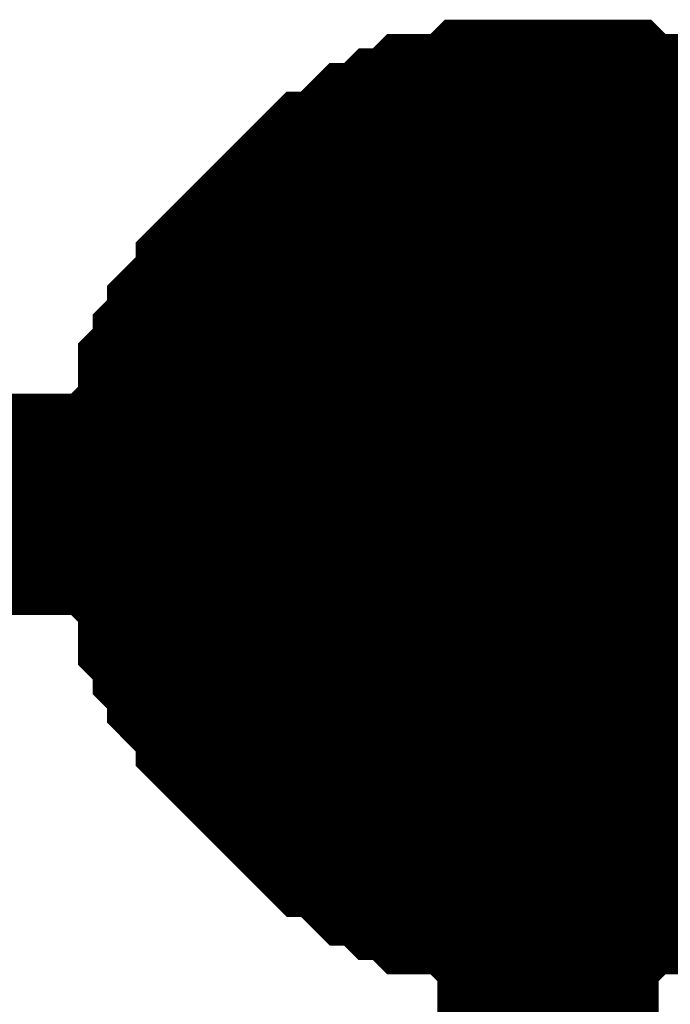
# Model space of a CAD drawing. Header units: inches. Extents: x 0 to 292, y 0 to 193.
# Tile 45 of 256: x 78.427 to 79.309, y 46.218 to 47.552. Entities that reach past the tile are written whole.
import ezdxf

# ---------------------------------------------------------------- set-up
doc = ezdxf.new("R2010")
doc.units = ezdxf.units.IN
doc.layers.add('Sheet', color=255, linetype='Continuous')

msp = doc.modelspace()

# ---------------------------------------------------------------- linework, layer by layer
at = {"layer": 'Sheet'}
for points in [[(78.6363, 46.8956, 0.2997, 0.2997, 0), (78.6363, 46.9151, 0.2997, 0.2997, 0), (78.6363, 46.9541, 0.2997, 0.2997, 0), (78.6363, 46.9736, 0.2997, 0.2997, 0), (78.6558, 46.9931, 0.2997, 0.2997, 0), (78.6558, 47.0126, 0.2997, 0.2997, 0), (78.6558, 47.0516, 0.2997, 0.2997, 0), (78.6753, 47.071, 0.2997, 0.2997, 0), (78.6753, 47.0905, 0.2997, 0.2997, 0), (78.6948, 47.11, 0.2997, 0.2997, 0), (78.6948, 47.1295, 0.2997, 0.2997, 0), (78.7142, 47.149, 0.2997, 0.2997, 0), (78.7337, 47.1685, 0.2997, 0.2997, 0), (78.7337, 47.188, 0.2997, 0.2997, 0), (78.7532, 47.2075, 0.2997, 0.2997, 0), (78.7727, 47.227, 0.2997, 0.2997, 0), (78.7922, 47.2465, 0.2997, 0.2997, 0), (78.8117, 47.266, 0.2997, 0.2997, 0), (78.8311, 47.2854, 0.2997, 0.2997, 0), (78.8506, 47.3049, 0.2997, 0.2997, 0), (78.8701, 47.3049, 0.2997, 0.2997, 0), (78.8896, 47.3244, 0.2997, 0.2997, 0), (78.9091, 47.3439, 0.2997, 0.2997, 0), (78.9286, 47.3439, 0.2997, 0.2997, 0), (78.9481, 47.3634, 0.2997, 0.2997, 0), (78.9675, 47.3634, 0.2997, 0.2997, 0), (78.987, 47.3829, 0.2997, 0.2997, 0), (79.026, 47.3829, 0.2997, 0.2997, 0), (79.0455, 47.3829, 0.2997, 0.2997, 0), (79.065, 47.4024, 0.2997, 0.2997, 0), (79.0844, 47.4024, 0.2997, 0.2997, 0), (79.1234, 47.4024, 0.2997, 0.2997, 0), (79.1429, 47.4024, 0.2997, 0.2997, 0)], [(78.6363, 46.8956, 0.2997, 0.2997, 0), (78.6363, 46.9151, 0.2997, 0.2997, 0), (78.6363, 46.9541, 0.2997, 0.2997, 0), (78.6363, 46.9736, 0.2997, 0.2997, 0), (78.6558, 46.9931, 0.2997, 0.2997, 0), (78.6558, 47.0126, 0.2997, 0.2997, 0), (78.6558, 47.0516, 0.2997, 0.2997, 0), (78.6753, 47.071, 0.2997, 0.2997, 0), (78.6753, 47.0905, 0.2997, 0.2997, 0), (78.6948, 47.11, 0.2997, 0.2997, 0), (78.6948, 47.1295, 0.2997, 0.2997, 0), (78.7142, 47.149, 0.2997, 0.2997, 0), (78.7337, 47.1685, 0.2997, 0.2997, 0), (78.7337, 47.188, 0.2997, 0.2997, 0), (78.7532, 47.2075, 0.2997, 0.2997, 0), (78.7727, 47.227, 0.2997, 0.2997, 0), (78.7922, 47.2465, 0.2997, 0.2997, 0), (78.8117, 47.266, 0.2997, 0.2997, 0), (78.8311, 47.2854, 0.2997, 0.2997, 0), (78.8506, 47.3049, 0.2997, 0.2997, 0), (78.8701, 47.3049, 0.2997, 0.2997, 0), (78.8896, 47.3244, 0.2997, 0.2997, 0), (78.9091, 47.3439, 0.2997, 0.2997, 0), (78.9286, 47.3439, 0.2997, 0.2997, 0), (78.9481, 47.3634, 0.2997, 0.2997, 0), (78.9675, 47.3634, 0.2997, 0.2997, 0), (78.987, 47.3829, 0.2997, 0.2997, 0), (79.026, 47.3829, 0.2997, 0.2997, 0), (79.0455, 47.3829, 0.2997, 0.2997, 0), (79.065, 47.4024, 0.2997, 0.2997, 0), (79.0844, 47.4024, 0.2997, 0.2997, 0), (79.1234, 47.4024, 0.2997, 0.2997, 0), (79.1429, 47.4024, 0.2997, 0.2997, 0)], [(78.6363, 46.8956, 0.2997, 0.2997, 0), (78.6363, 46.9151, 0.2997, 0.2997, 0), (78.6363, 46.9541, 0.2997, 0.2997, 0), (78.6363, 46.9736, 0.2997, 0.2997, 0), (78.6558, 46.9931, 0.2997, 0.2997, 0), (78.6558, 47.0126, 0.2997, 0.2997, 0), (78.6558, 47.0516, 0.2997, 0.2997, 0), (78.6753, 47.071, 0.2997, 0.2997, 0), (78.6753, 47.0905, 0.2997, 0.2997, 0), (78.6948, 47.11, 0.2997, 0.2997, 0), (78.6948, 47.1295, 0.2997, 0.2997, 0), (78.7142, 47.149, 0.2997, 0.2997, 0), (78.7337, 47.1685, 0.2997, 0.2997, 0), (78.7337, 47.188, 0.2997, 0.2997, 0), (78.7532, 47.2075, 0.2997, 0.2997, 0), (78.7727, 47.227, 0.2997, 0.2997, 0), (78.7922, 47.2465, 0.2997, 0.2997, 0), (78.8117, 47.266, 0.2997, 0.2997, 0), (78.8311, 47.2854, 0.2997, 0.2997, 0), (78.8506, 47.3049, 0.2997, 0.2997, 0), (78.8701, 47.3049, 0.2997, 0.2997, 0), (78.8896, 47.3244, 0.2997, 0.2997, 0), (78.9091, 47.3439, 0.2997, 0.2997, 0), (78.9286, 47.3439, 0.2997, 0.2997, 0), (78.9481, 47.3634, 0.2997, 0.2997, 0), (78.9675, 47.3634, 0.2997, 0.2997, 0), (78.987, 47.3829, 0.2997, 0.2997, 0), (79.026, 47.3829, 0.2997, 0.2997, 0), (79.0455, 47.3829, 0.2997, 0.2997, 0), (79.065, 47.4024, 0.2997, 0.2997, 0), (79.0844, 47.4024, 0.2997, 0.2997, 0), (79.1234, 47.4024, 0.2997, 0.2997, 0), (79.1429, 47.4024, 0.2997, 0.2997, 0)], [(78.6363, 46.8956, 0.2997, 0.2997, 0), (78.6363, 46.9151, 0.2997, 0.2997, 0), (78.6363, 46.9541, 0.2997, 0.2997, 0), (78.6363, 46.9736, 0.2997, 0.2997, 0), (78.6558, 46.9931, 0.2997, 0.2997, 0), (78.6558, 47.0126, 0.2997, 0.2997, 0), (78.6558, 47.0516, 0.2997, 0.2997, 0), (78.6753, 47.071, 0.2997, 0.2997, 0), (78.6753, 47.0905, 0.2997, 0.2997, 0), (78.6948, 47.11, 0.2997, 0.2997, 0), (78.6948, 47.1295, 0.2997, 0.2997, 0), (78.7142, 47.149, 0.2997, 0.2997, 0), (78.7337, 47.1685, 0.2997, 0.2997, 0), (78.7337, 47.188, 0.2997, 0.2997, 0), (78.7532, 47.2075, 0.2997, 0.2997, 0), (78.7727, 47.227, 0.2997, 0.2997, 0), (78.7922, 47.2465, 0.2997, 0.2997, 0), (78.8117, 47.266, 0.2997, 0.2997, 0), (78.8311, 47.2854, 0.2997, 0.2997, 0), (78.8506, 47.3049, 0.2997, 0.2997, 0), (78.8701, 47.3049, 0.2997, 0.2997, 0), (78.8896, 47.3244, 0.2997, 0.2997, 0), (78.9091, 47.3439, 0.2997, 0.2997, 0), (78.9286, 47.3439, 0.2997, 0.2997, 0), (78.9481, 47.3634, 0.2997, 0.2997, 0), (78.9675, 47.3634, 0.2997, 0.2997, 0), (78.987, 47.3829, 0.2997, 0.2997, 0), (79.026, 47.3829, 0.2997, 0.2997, 0), (79.0455, 47.3829, 0.2997, 0.2997, 0), (79.065, 47.4024, 0.2997, 0.2997, 0), (79.0844, 47.4024, 0.2997, 0.2997, 0), (79.1234, 47.4024, 0.2997, 0.2997, 0), (79.1429, 47.4024, 0.2997, 0.2997, 0)], [(79.1429, 47.4024, 0.2997, 0.2997, 0), (79.1429, 47.4024, 0.2997, 0.2997, 0)], [(79.1429, 47.4024, 0.2997, 0.2997, 0), (79.1624, 47.4024, 0.2997, 0.2997, 0), (79.2013, 47.4024, 0.2997, 0.2997, 0), (79.2208, 47.4024, 0.2997, 0.2997, 0), (79.2403, 47.3829, 0.2997, 0.2997, 0), (79.2793, 47.3829, 0.2997, 0.2997, 0), (79.2988, 47.3829, 0.2997, 0.2997, 0), (79.3182, 47.3634, 0.2997, 0.2997, 0), (79.3572, 47.3634, 0.2997, 0.2997, 0), (79.3767, 47.3439, 0.2997, 0.2997, 0), (79.3962, 47.3439, 0.2997, 0.2997, 0), (79.4157, 47.3244, 0.2997, 0.2997, 0), (79.4351, 47.3049, 0.2997, 0.2997, 0), (79.4546, 47.3049, 0.2997, 0.2997, 0), (79.4741, 47.2854, 0.2997, 0.2997, 0)], [(79.1429, 47.4024, 0.2997, 0.2997, 0), (79.1429, 47.4024, 0.2997, 0.2997, 0)], [(79.1429, 47.4024, 0.2997, 0.2997, 0), (79.1624, 47.4024, 0.2997, 0.2997, 0), (79.2013, 47.4024, 0.2997, 0.2997, 0), (79.2208, 47.4024, 0.2997, 0.2997, 0), (79.2403, 47.3829, 0.2997, 0.2997, 0), (79.2793, 47.3829, 0.2997, 0.2997, 0), (79.2988, 47.3829, 0.2997, 0.2997, 0), (79.3182, 47.3634, 0.2997, 0.2997, 0), (79.3572, 47.3634, 0.2997, 0.2997, 0), (79.3767, 47.3439, 0.2997, 0.2997, 0), (79.3962, 47.3439, 0.2997, 0.2997, 0), (79.4157, 47.3244, 0.2997, 0.2997, 0), (79.4351, 47.3049, 0.2997, 0.2997, 0), (79.4546, 47.3049, 0.2997, 0.2997, 0), (79.4741, 47.2854, 0.2997, 0.2997, 0)], [(79.1429, 47.4024, 0.2997, 0.2997, 0), (79.1429, 47.4024, 0.2997, 0.2997, 0)], [(79.1429, 47.4024, 0.2997, 0.2997, 0), (79.1624, 47.4024, 0.2997, 0.2997, 0), (79.2013, 47.4024, 0.2997, 0.2997, 0), (79.2208, 47.4024, 0.2997, 0.2997, 0), (79.2403, 47.3829, 0.2997, 0.2997, 0), (79.2793, 47.3829, 0.2997, 0.2997, 0), (79.2988, 47.3829, 0.2997, 0.2997, 0), (79.3182, 47.3634, 0.2997, 0.2997, 0), (79.3572, 47.3634, 0.2997, 0.2997, 0), (79.3767, 47.3439, 0.2997, 0.2997, 0), (79.3962, 47.3439, 0.2997, 0.2997, 0), (79.4157, 47.3244, 0.2997, 0.2997, 0), (79.4351, 47.3049, 0.2997, 0.2997, 0), (79.4546, 47.3049, 0.2997, 0.2997, 0), (79.4741, 47.2854, 0.2997, 0.2997, 0)], [(79.1429, 47.4024, 0.2997, 0.2997, 0), (79.1429, 47.4024, 0.2997, 0.2997, 0)], [(79.1429, 47.4024, 0.2997, 0.2997, 0), (79.1624, 47.4024, 0.2997, 0.2997, 0), (79.2013, 47.4024, 0.2997, 0.2997, 0), (79.2208, 47.4024, 0.2997, 0.2997, 0), (79.2403, 47.3829, 0.2997, 0.2997, 0), (79.2793, 47.3829, 0.2997, 0.2997, 0), (79.2988, 47.3829, 0.2997, 0.2997, 0), (79.3182, 47.3634, 0.2997, 0.2997, 0), (79.3572, 47.3634, 0.2997, 0.2997, 0), (79.3767, 47.3439, 0.2997, 0.2997, 0), (79.3962, 47.3439, 0.2997, 0.2997, 0), (79.4157, 47.3244, 0.2997, 0.2997, 0), (79.4351, 47.3049, 0.2997, 0.2997, 0), (79.4546, 47.3049, 0.2997, 0.2997, 0), (79.4741, 47.2854, 0.2997, 0.2997, 0)], [(78.6363, 46.8956, 0.0991, 0.0991, 0), (78.6363, 46.9151, 0.0991, 0.0991, 0), (78.6363, 46.9541, 0.0991, 0.0991, 0), (78.6363, 46.9736, 0.0991, 0.0991, 0), (78.6558, 46.9931, 0.0991, 0.0991, 0), (78.6558, 47.0126, 0.0991, 0.0991, 0), (78.6558, 47.0516, 0.0991, 0.0991, 0), (78.6753, 47.071, 0.0991, 0.0991, 0), (78.6753, 47.0905, 0.0991, 0.0991, 0), (78.6948, 47.11, 0.0991, 0.0991, 0), (78.6948, 47.1295, 0.0991, 0.0991, 0), (78.7142, 47.149, 0.0991, 0.0991, 0), (78.7337, 47.1685, 0.0991, 0.0991, 0), (78.7337, 47.188, 0.0991, 0.0991, 0), (78.7532, 47.2075, 0.0991, 0.0991, 0), (78.7727, 47.227, 0.0991, 0.0991, 0), (78.7922, 47.2465, 0.0991, 0.0991, 0), (78.8117, 47.266, 0.0991, 0.0991, 0), (78.8311, 47.2854, 0.0991, 0.0991, 0), (78.8506, 47.3049, 0.0991, 0.0991, 0), (78.8701, 47.3049, 0.0991, 0.0991, 0), (78.8896, 47.3244, 0.0991, 0.0991, 0), (78.9091, 47.3439, 0.0991, 0.0991, 0), (78.9286, 47.3439, 0.0991, 0.0991, 0), (78.9481, 47.3634, 0.0991, 0.0991, 0), (78.9675, 47.3634, 0.0991, 0.0991, 0), (78.987, 47.3829, 0.0991, 0.0991, 0), (79.026, 47.3829, 0.0991, 0.0991, 0), (79.0455, 47.3829, 0.0991, 0.0991, 0), (79.065, 47.4024, 0.0991, 0.0991, 0), (79.0844, 47.4024, 0.0991, 0.0991, 0), (79.1234, 47.4024, 0.0991, 0.0991, 0), (79.1429, 47.4024, 0.0991, 0.0991, 0)], [(78.6363, 46.8956, 0.0991, 0.0991, 0), (78.6363, 46.9151, 0.0991, 0.0991, 0), (78.6363, 46.9541, 0.0991, 0.0991, 0), (78.6363, 46.9736, 0.0991, 0.0991, 0), (78.6558, 46.9931, 0.0991, 0.0991, 0), (78.6558, 47.0126, 0.0991, 0.0991, 0), (78.6558, 47.0516, 0.0991, 0.0991, 0), (78.6753, 47.071, 0.0991, 0.0991, 0), (78.6753, 47.0905, 0.0991, 0.0991, 0), (78.6948, 47.11, 0.0991, 0.0991, 0), (78.6948, 47.1295, 0.0991, 0.0991, 0), (78.7142, 47.149, 0.0991, 0.0991, 0), (78.7337, 47.1685, 0.0991, 0.0991, 0), (78.7337, 47.188, 0.0991, 0.0991, 0), (78.7532, 47.2075, 0.0991, 0.0991, 0), (78.7727, 47.227, 0.0991, 0.0991, 0), (78.7922, 47.2465, 0.0991, 0.0991, 0), (78.8117, 47.266, 0.0991, 0.0991, 0), (78.8311, 47.2854, 0.0991, 0.0991, 0), (78.8506, 47.3049, 0.0991, 0.0991, 0), (78.8701, 47.3049, 0.0991, 0.0991, 0), (78.8896, 47.3244, 0.0991, 0.0991, 0), (78.9091, 47.3439, 0.0991, 0.0991, 0), (78.9286, 47.3439, 0.0991, 0.0991, 0), (78.9481, 47.3634, 0.0991, 0.0991, 0), (78.9675, 47.3634, 0.0991, 0.0991, 0), (78.987, 47.3829, 0.0991, 0.0991, 0), (79.026, 47.3829, 0.0991, 0.0991, 0), (79.0455, 47.3829, 0.0991, 0.0991, 0), (79.065, 47.4024, 0.0991, 0.0991, 0), (79.0844, 47.4024, 0.0991, 0.0991, 0), (79.1234, 47.4024, 0.0991, 0.0991, 0), (79.1429, 47.4024, 0.0991, 0.0991, 0)], [(78.6363, 46.8956, 0.0991, 0.0991, 0), (78.6363, 46.9151, 0.0991, 0.0991, 0), (78.6363, 46.9541, 0.0991, 0.0991, 0), (78.6363, 46.9736, 0.0991, 0.0991, 0), (78.6558, 46.9931, 0.0991, 0.0991, 0), (78.6558, 47.0126, 0.0991, 0.0991, 0), (78.6558, 47.0516, 0.0991, 0.0991, 0), (78.6753, 47.071, 0.0991, 0.0991, 0), (78.6753, 47.0905, 0.0991, 0.0991, 0), (78.6948, 47.11, 0.0991, 0.0991, 0), (78.6948, 47.1295, 0.0991, 0.0991, 0), (78.7142, 47.149, 0.0991, 0.0991, 0), (78.7337, 47.1685, 0.0991, 0.0991, 0), (78.7337, 47.188, 0.0991, 0.0991, 0), (78.7532, 47.2075, 0.0991, 0.0991, 0), (78.7727, 47.227, 0.0991, 0.0991, 0), (78.7922, 47.2465, 0.0991, 0.0991, 0), (78.8117, 47.266, 0.0991, 0.0991, 0), (78.8311, 47.2854, 0.0991, 0.0991, 0), (78.8506, 47.3049, 0.0991, 0.0991, 0), (78.8701, 47.3049, 0.0991, 0.0991, 0), (78.8896, 47.3244, 0.0991, 0.0991, 0), (78.9091, 47.3439, 0.0991, 0.0991, 0), (78.9286, 47.3439, 0.0991, 0.0991, 0), (78.9481, 47.3634, 0.0991, 0.0991, 0), (78.9675, 47.3634, 0.0991, 0.0991, 0), (78.987, 47.3829, 0.0991, 0.0991, 0), (79.026, 47.3829, 0.0991, 0.0991, 0), (79.0455, 47.3829, 0.0991, 0.0991, 0), (79.065, 47.4024, 0.0991, 0.0991, 0), (79.0844, 47.4024, 0.0991, 0.0991, 0), (79.1234, 47.4024, 0.0991, 0.0991, 0), (79.1429, 47.4024, 0.0991, 0.0991, 0)], [(78.6363, 46.8956, 0.0991, 0.0991, 0), (78.6363, 46.9151, 0.0991, 0.0991, 0), (78.6363, 46.9541, 0.0991, 0.0991, 0), (78.6363, 46.9736, 0.0991, 0.0991, 0), (78.6558, 46.9931, 0.0991, 0.0991, 0), (78.6558, 47.0126, 0.0991, 0.0991, 0), (78.6558, 47.0516, 0.0991, 0.0991, 0), (78.6753, 47.071, 0.0991, 0.0991, 0), (78.6753, 47.0905, 0.0991, 0.0991, 0), (78.6948, 47.11, 0.0991, 0.0991, 0), (78.6948, 47.1295, 0.0991, 0.0991, 0), (78.7142, 47.149, 0.0991, 0.0991, 0), (78.7337, 47.1685, 0.0991, 0.0991, 0), (78.7337, 47.188, 0.0991, 0.0991, 0), (78.7532, 47.2075, 0.0991, 0.0991, 0), (78.7727, 47.227, 0.0991, 0.0991, 0), (78.7922, 47.2465, 0.0991, 0.0991, 0), (78.8117, 47.266, 0.0991, 0.0991, 0), (78.8311, 47.2854, 0.0991, 0.0991, 0), (78.8506, 47.3049, 0.0991, 0.0991, 0), (78.8701, 47.3049, 0.0991, 0.0991, 0), (78.8896, 47.3244, 0.0991, 0.0991, 0), (78.9091, 47.3439, 0.0991, 0.0991, 0), (78.9286, 47.3439, 0.0991, 0.0991, 0), (78.9481, 47.3634, 0.0991, 0.0991, 0), (78.9675, 47.3634, 0.0991, 0.0991, 0), (78.987, 47.3829, 0.0991, 0.0991, 0), (79.026, 47.3829, 0.0991, 0.0991, 0), (79.0455, 47.3829, 0.0991, 0.0991, 0), (79.065, 47.4024, 0.0991, 0.0991, 0), (79.0844, 47.4024, 0.0991, 0.0991, 0), (79.1234, 47.4024, 0.0991, 0.0991, 0), (79.1429, 47.4024, 0.0991, 0.0991, 0)], [(79.1429, 47.4024, 0.0991, 0.0991, 0), (79.1429, 47.4024, 0.0991, 0.0991, 0)], [(79.1429, 47.4024, 0.0991, 0.0991, 0), (79.1624, 47.4024, 0.0991, 0.0991, 0), (79.2013, 47.4024, 0.0991, 0.0991, 0), (79.2208, 47.4024, 0.0991, 0.0991, 0), (79.2403, 47.3829, 0.0991, 0.0991, 0), (79.2793, 47.3829, 0.0991, 0.0991, 0), (79.2988, 47.3829, 0.0991, 0.0991, 0), (79.3182, 47.3634, 0.0991, 0.0991, 0), (79.3572, 47.3634, 0.0991, 0.0991, 0), (79.3767, 47.3439, 0.0991, 0.0991, 0)], [(79.1429, 47.4024, 0.0991, 0.0991, 0), (79.1429, 47.4024, 0.0991, 0.0991, 0)], [(79.1429, 47.4024, 0.0991, 0.0991, 0), (79.1624, 47.4024, 0.0991, 0.0991, 0), (79.2013, 47.4024, 0.0991, 0.0991, 0), (79.2208, 47.4024, 0.0991, 0.0991, 0), (79.2403, 47.3829, 0.0991, 0.0991, 0), (79.2793, 47.3829, 0.0991, 0.0991, 0), (79.2988, 47.3829, 0.0991, 0.0991, 0), (79.3182, 47.3634, 0.0991, 0.0991, 0), (79.3572, 47.3634, 0.0991, 0.0991, 0), (79.3767, 47.3439, 0.0991, 0.0991, 0)], [(79.1429, 47.4024, 0.0991, 0.0991, 0), (79.1429, 47.4024, 0.0991, 0.0991, 0)], [(79.1429, 47.4024, 0.0991, 0.0991, 0), (79.1624, 47.4024, 0.0991, 0.0991, 0), (79.2013, 47.4024, 0.0991, 0.0991, 0), (79.2208, 47.4024, 0.0991, 0.0991, 0), (79.2403, 47.3829, 0.0991, 0.0991, 0), (79.2793, 47.3829, 0.0991, 0.0991, 0), (79.2988, 47.3829, 0.0991, 0.0991, 0), (79.3182, 47.3634, 0.0991, 0.0991, 0), (79.3572, 47.3634, 0.0991, 0.0991, 0), (79.3767, 47.3439, 0.0991, 0.0991, 0)], [(79.1429, 47.4024, 0.0991, 0.0991, 0), (79.1429, 47.4024, 0.0991, 0.0991, 0)], [(79.1429, 47.4024, 0.0991, 0.0991, 0), (79.1624, 47.4024, 0.0991, 0.0991, 0), (79.2013, 47.4024, 0.0991, 0.0991, 0), (79.2208, 47.4024, 0.0991, 0.0991, 0), (79.2403, 47.3829, 0.0991, 0.0991, 0), (79.2793, 47.3829, 0.0991, 0.0991, 0), (79.2988, 47.3829, 0.0991, 0.0991, 0), (79.3182, 47.3634, 0.0991, 0.0991, 0), (79.3572, 47.3634, 0.0991, 0.0991, 0), (79.3767, 47.3439, 0.0991, 0.0991, 0)], [(74.0771, 46.8956, 0.2997, 0.2997, 0), (79.1429, 46.8956, 0.2997, 0.2997, 0)], [(79.1429, 46.3889, 0.2997, 0.2997, 0), (79.1234, 46.3889, 0.2997, 0.2997, 0), (79.0844, 46.3889, 0.2997, 0.2997, 0), (79.065, 46.3889, 0.2997, 0.2997, 0), (79.0455, 46.4083, 0.2997, 0.2997, 0), (79.026, 46.4083, 0.2997, 0.2997, 0), (78.987, 46.4083, 0.2997, 0.2997, 0), (78.9675, 46.4278, 0.2997, 0.2997, 0), (78.9481, 46.4278, 0.2997, 0.2997, 0), (78.9286, 46.4473, 0.2997, 0.2997, 0), (78.9091, 46.4473, 0.2997, 0.2997, 0), (78.8896, 46.4668, 0.2997, 0.2997, 0), (78.8701, 46.4863, 0.2997, 0.2997, 0), (78.8506, 46.4863, 0.2997, 0.2997, 0), (78.8311, 46.5058, 0.2997, 0.2997, 0), (78.8117, 46.5253, 0.2997, 0.2997, 0), (78.7922, 46.5448, 0.2997, 0.2997, 0), (78.7727, 46.5643, 0.2997, 0.2997, 0), (78.7532, 46.5838, 0.2997, 0.2997, 0), (78.7337, 46.6033, 0.2997, 0.2997, 0), (78.7337, 46.6227, 0.2997, 0.2997, 0), (78.7142, 46.6422, 0.2997, 0.2997, 0), (78.6948, 46.6617, 0.2997, 0.2997, 0), (78.6948, 46.6812, 0.2997, 0.2997, 0), (78.6753, 46.7007, 0.2997, 0.2997, 0), (78.6753, 46.7202, 0.2997, 0.2997, 0), (78.6558, 46.7397, 0.2997, 0.2997, 0), (78.6558, 46.7787, 0.2997, 0.2997, 0), (78.6558, 46.7982, 0.2997, 0.2997, 0), (78.6363, 46.8177, 0.2997, 0.2997, 0), (78.6363, 46.8371, 0.2997, 0.2997, 0), (78.6363, 46.8761, 0.2997, 0.2997, 0), (78.6363, 46.8956, 0.2997, 0.2997, 0)], [(78.6363, 46.8956, 0.2997, 0.2997, 0), (78.6363, 46.8956, 0.2997, 0.2997, 0)], [(79.1429, 46.3889, 0.2997, 0.2997, 0), (79.1234, 46.3889, 0.2997, 0.2997, 0), (79.0844, 46.3889, 0.2997, 0.2997, 0), (79.065, 46.3889, 0.2997, 0.2997, 0), (79.0455, 46.4083, 0.2997, 0.2997, 0), (79.026, 46.4083, 0.2997, 0.2997, 0), (78.987, 46.4083, 0.2997, 0.2997, 0), (78.9675, 46.4278, 0.2997, 0.2997, 0), (78.9481, 46.4278, 0.2997, 0.2997, 0), (78.9286, 46.4473, 0.2997, 0.2997, 0), (78.9091, 46.4473, 0.2997, 0.2997, 0), (78.8896, 46.4668, 0.2997, 0.2997, 0), (78.8701, 46.4863, 0.2997, 0.2997, 0), (78.8506, 46.4863, 0.2997, 0.2997, 0), (78.8311, 46.5058, 0.2997, 0.2997, 0), (78.8117, 46.5253, 0.2997, 0.2997, 0), (78.7922, 46.5448, 0.2997, 0.2997, 0), (78.7727, 46.5643, 0.2997, 0.2997, 0), (78.7532, 46.5838, 0.2997, 0.2997, 0), (78.7337, 46.6033, 0.2997, 0.2997, 0), (78.7337, 46.6227, 0.2997, 0.2997, 0), (78.7142, 46.6422, 0.2997, 0.2997, 0), (78.6948, 46.6617, 0.2997, 0.2997, 0), (78.6948, 46.6812, 0.2997, 0.2997, 0), (78.6753, 46.7007, 0.2997, 0.2997, 0), (78.6753, 46.7202, 0.2997, 0.2997, 0), (78.6558, 46.7397, 0.2997, 0.2997, 0), (78.6558, 46.7787, 0.2997, 0.2997, 0), (78.6558, 46.7982, 0.2997, 0.2997, 0), (78.6363, 46.8177, 0.2997, 0.2997, 0), (78.6363, 46.8371, 0.2997, 0.2997, 0), (78.6363, 46.8761, 0.2997, 0.2997, 0), (78.6363, 46.8956, 0.2997, 0.2997, 0)], [(78.6363, 46.8956, 0.2997, 0.2997, 0), (78.6363, 46.8956, 0.2997, 0.2997, 0)], [(79.1429, 46.3889, 0.2997, 0.2997, 0), (79.1234, 46.3889, 0.2997, 0.2997, 0), (79.0844, 46.3889, 0.2997, 0.2997, 0), (79.065, 46.3889, 0.2997, 0.2997, 0), (79.0455, 46.4083, 0.2997, 0.2997, 0), (79.026, 46.4083, 0.2997, 0.2997, 0), (78.987, 46.4083, 0.2997, 0.2997, 0), (78.9675, 46.4278, 0.2997, 0.2997, 0), (78.9481, 46.4278, 0.2997, 0.2997, 0), (78.9286, 46.4473, 0.2997, 0.2997, 0), (78.9091, 46.4473, 0.2997, 0.2997, 0), (78.8896, 46.4668, 0.2997, 0.2997, 0), (78.8701, 46.4863, 0.2997, 0.2997, 0), (78.8506, 46.4863, 0.2997, 0.2997, 0), (78.8311, 46.5058, 0.2997, 0.2997, 0), (78.8117, 46.5253, 0.2997, 0.2997, 0), (78.7922, 46.5448, 0.2997, 0.2997, 0), (78.7727, 46.5643, 0.2997, 0.2997, 0), (78.7532, 46.5838, 0.2997, 0.2997, 0), (78.7337, 46.6033, 0.2997, 0.2997, 0), (78.7337, 46.6227, 0.2997, 0.2997, 0), (78.7142, 46.6422, 0.2997, 0.2997, 0), (78.6948, 46.6617, 0.2997, 0.2997, 0), (78.6948, 46.6812, 0.2997, 0.2997, 0), (78.6753, 46.7007, 0.2997, 0.2997, 0), (78.6753, 46.7202, 0.2997, 0.2997, 0), (78.6558, 46.7397, 0.2997, 0.2997, 0), (78.6558, 46.7787, 0.2997, 0.2997, 0), (78.6558, 46.7982, 0.2997, 0.2997, 0), (78.6363, 46.8177, 0.2997, 0.2997, 0), (78.6363, 46.8371, 0.2997, 0.2997, 0), (78.6363, 46.8761, 0.2997, 0.2997, 0), (78.6363, 46.8956, 0.2997, 0.2997, 0)], [(78.6363, 46.8956, 0.2997, 0.2997, 0), (78.6363, 46.8956, 0.2997, 0.2997, 0)], [(79.1429, 46.3889, 0.2997, 0.2997, 0), (79.1234, 46.3889, 0.2997, 0.2997, 0), (79.0844, 46.3889, 0.2997, 0.2997, 0), (79.065, 46.3889, 0.2997, 0.2997, 0), (79.0455, 46.4083, 0.2997, 0.2997, 0), (79.026, 46.4083, 0.2997, 0.2997, 0), (78.987, 46.4083, 0.2997, 0.2997, 0), (78.9675, 46.4278, 0.2997, 0.2997, 0), (78.9481, 46.4278, 0.2997, 0.2997, 0), (78.9286, 46.4473, 0.2997, 0.2997, 0), (78.9091, 46.4473, 0.2997, 0.2997, 0), (78.8896, 46.4668, 0.2997, 0.2997, 0), (78.8701, 46.4863, 0.2997, 0.2997, 0), (78.8506, 46.4863, 0.2997, 0.2997, 0), (78.8311, 46.5058, 0.2997, 0.2997, 0), (78.8117, 46.5253, 0.2997, 0.2997, 0), (78.7922, 46.5448, 0.2997, 0.2997, 0), (78.7727, 46.5643, 0.2997, 0.2997, 0), (78.7532, 46.5838, 0.2997, 0.2997, 0), (78.7337, 46.6033, 0.2997, 0.2997, 0), (78.7337, 46.6227, 0.2997, 0.2997, 0), (78.7142, 46.6422, 0.2997, 0.2997, 0), (78.6948, 46.6617, 0.2997, 0.2997, 0), (78.6948, 46.6812, 0.2997, 0.2997, 0), (78.6753, 46.7007, 0.2997, 0.2997, 0), (78.6753, 46.7202, 0.2997, 0.2997, 0), (78.6558, 46.7397, 0.2997, 0.2997, 0), (78.6558, 46.7787, 0.2997, 0.2997, 0), (78.6558, 46.7982, 0.2997, 0.2997, 0), (78.6363, 46.8177, 0.2997, 0.2997, 0), (78.6363, 46.8371, 0.2997, 0.2997, 0), (78.6363, 46.8761, 0.2997, 0.2997, 0), (78.6363, 46.8956, 0.2997, 0.2997, 0)], [(78.6363, 46.8956, 0.2997, 0.2997, 0), (78.6363, 46.8956, 0.2997, 0.2997, 0)], [(79.1429, 42.3542, 0.2997, 0.2997, 0), (79.1429, 46.8956, 0.2997, 0.2997, 0), (90.2096, 46.8956, 0.2997, 0.2997, 0)], [(79.1429, 46.3889, 0.0991, 0.0991, 0), (79.1234, 46.3889, 0.0991, 0.0991, 0), (79.0844, 46.3889, 0.0991, 0.0991, 0), (79.065, 46.3889, 0.0991, 0.0991, 0), (79.0455, 46.4083, 0.0991, 0.0991, 0), (79.026, 46.4083, 0.0991, 0.0991, 0), (78.987, 46.4083, 0.0991, 0.0991, 0), (78.9675, 46.4278, 0.0991, 0.0991, 0), (78.9481, 46.4278, 0.0991, 0.0991, 0), (78.9286, 46.4473, 0.0991, 0.0991, 0), (78.9091, 46.4473, 0.0991, 0.0991, 0), (78.8896, 46.4668, 0.0991, 0.0991, 0), (78.8701, 46.4863, 0.0991, 0.0991, 0), (78.8506, 46.4863, 0.0991, 0.0991, 0), (78.8311, 46.5058, 0.0991, 0.0991, 0), (78.8117, 46.5253, 0.0991, 0.0991, 0), (78.7922, 46.5448, 0.0991, 0.0991, 0), (78.7727, 46.5643, 0.0991, 0.0991, 0), (78.7532, 46.5838, 0.0991, 0.0991, 0), (78.7337, 46.6033, 0.0991, 0.0991, 0), (78.7337, 46.6227, 0.0991, 0.0991, 0), (78.7142, 46.6422, 0.0991, 0.0991, 0), (78.6948, 46.6617, 0.0991, 0.0991, 0), (78.6948, 46.6812, 0.0991, 0.0991, 0), (78.6753, 46.7007, 0.0991, 0.0991, 0), (78.6753, 46.7202, 0.0991, 0.0991, 0), (78.6558, 46.7397, 0.0991, 0.0991, 0), (78.6558, 46.7787, 0.0991, 0.0991, 0), (78.6558, 46.7982, 0.0991, 0.0991, 0), (78.6363, 46.8177, 0.0991, 0.0991, 0), (78.6363, 46.8371, 0.0991, 0.0991, 0), (78.6363, 46.8761, 0.0991, 0.0991, 0), (78.6363, 46.8956, 0.0991, 0.0991, 0)], [(78.6363, 46.8956, 0.0991, 0.0991, 0), (78.6363, 46.8956, 0.0991, 0.0991, 0)], [(79.1429, 46.3889, 0.0991, 0.0991, 0), (79.1234, 46.3889, 0.0991, 0.0991, 0), (79.0844, 46.3889, 0.0991, 0.0991, 0), (79.065, 46.3889, 0.0991, 0.0991, 0), (79.0455, 46.4083, 0.0991, 0.0991, 0), (79.026, 46.4083, 0.0991, 0.0991, 0), (78.987, 46.4083, 0.0991, 0.0991, 0), (78.9675, 46.4278, 0.0991, 0.0991, 0), (78.9481, 46.4278, 0.0991, 0.0991, 0), (78.9286, 46.4473, 0.0991, 0.0991, 0), (78.9091, 46.4473, 0.0991, 0.0991, 0), (78.8896, 46.4668, 0.0991, 0.0991, 0), (78.8701, 46.4863, 0.0991, 0.0991, 0), (78.8506, 46.4863, 0.0991, 0.0991, 0), (78.8311, 46.5058, 0.0991, 0.0991, 0), (78.8117, 46.5253, 0.0991, 0.0991, 0), (78.7922, 46.5448, 0.0991, 0.0991, 0), (78.7727, 46.5643, 0.0991, 0.0991, 0), (78.7532, 46.5838, 0.0991, 0.0991, 0), (78.7337, 46.6033, 0.0991, 0.0991, 0), (78.7337, 46.6227, 0.0991, 0.0991, 0), (78.7142, 46.6422, 0.0991, 0.0991, 0), (78.6948, 46.6617, 0.0991, 0.0991, 0), (78.6948, 46.6812, 0.0991, 0.0991, 0), (78.6753, 46.7007, 0.0991, 0.0991, 0), (78.6753, 46.7202, 0.0991, 0.0991, 0), (78.6558, 46.7397, 0.0991, 0.0991, 0), (78.6558, 46.7787, 0.0991, 0.0991, 0), (78.6558, 46.7982, 0.0991, 0.0991, 0), (78.6363, 46.8177, 0.0991, 0.0991, 0), (78.6363, 46.8371, 0.0991, 0.0991, 0), (78.6363, 46.8761, 0.0991, 0.0991, 0), (78.6363, 46.8956, 0.0991, 0.0991, 0)], [(78.6363, 46.8956, 0.0991, 0.0991, 0), (78.6363, 46.8956, 0.0991, 0.0991, 0)], [(79.1429, 46.3889, 0.0991, 0.0991, 0), (79.1234, 46.3889, 0.0991, 0.0991, 0), (79.0844, 46.3889, 0.0991, 0.0991, 0), (79.065, 46.3889, 0.0991, 0.0991, 0), (79.0455, 46.4083, 0.0991, 0.0991, 0), (79.026, 46.4083, 0.0991, 0.0991, 0), (78.987, 46.4083, 0.0991, 0.0991, 0), (78.9675, 46.4278, 0.0991, 0.0991, 0), (78.9481, 46.4278, 0.0991, 0.0991, 0), (78.9286, 46.4473, 0.0991, 0.0991, 0), (78.9091, 46.4473, 0.0991, 0.0991, 0), (78.8896, 46.4668, 0.0991, 0.0991, 0), (78.8701, 46.4863, 0.0991, 0.0991, 0), (78.8506, 46.4863, 0.0991, 0.0991, 0), (78.8311, 46.5058, 0.0991, 0.0991, 0), (78.8117, 46.5253, 0.0991, 0.0991, 0), (78.7922, 46.5448, 0.0991, 0.0991, 0), (78.7727, 46.5643, 0.0991, 0.0991, 0), (78.7532, 46.5838, 0.0991, 0.0991, 0), (78.7337, 46.6033, 0.0991, 0.0991, 0), (78.7337, 46.6227, 0.0991, 0.0991, 0), (78.7142, 46.6422, 0.0991, 0.0991, 0), (78.6948, 46.6617, 0.0991, 0.0991, 0), (78.6948, 46.6812, 0.0991, 0.0991, 0), (78.6753, 46.7007, 0.0991, 0.0991, 0), (78.6753, 46.7202, 0.0991, 0.0991, 0), (78.6558, 46.7397, 0.0991, 0.0991, 0), (78.6558, 46.7787, 0.0991, 0.0991, 0), (78.6558, 46.7982, 0.0991, 0.0991, 0), (78.6363, 46.8177, 0.0991, 0.0991, 0), (78.6363, 46.8371, 0.0991, 0.0991, 0), (78.6363, 46.8761, 0.0991, 0.0991, 0), (78.6363, 46.8956, 0.0991, 0.0991, 0)], [(78.6363, 46.8956, 0.0991, 0.0991, 0), (78.6363, 46.8956, 0.0991, 0.0991, 0)], [(79.1429, 46.3889, 0.0991, 0.0991, 0), (79.1234, 46.3889, 0.0991, 0.0991, 0), (79.0844, 46.3889, 0.0991, 0.0991, 0), (79.065, 46.3889, 0.0991, 0.0991, 0), (79.0455, 46.4083, 0.0991, 0.0991, 0), (79.026, 46.4083, 0.0991, 0.0991, 0), (78.987, 46.4083, 0.0991, 0.0991, 0), (78.9675, 46.4278, 0.0991, 0.0991, 0), (78.9481, 46.4278, 0.0991, 0.0991, 0), (78.9286, 46.4473, 0.0991, 0.0991, 0), (78.9091, 46.4473, 0.0991, 0.0991, 0), (78.8896, 46.4668, 0.0991, 0.0991, 0), (78.8701, 46.4863, 0.0991, 0.0991, 0), (78.8506, 46.4863, 0.0991, 0.0991, 0), (78.8311, 46.5058, 0.0991, 0.0991, 0), (78.8117, 46.5253, 0.0991, 0.0991, 0), (78.7922, 46.5448, 0.0991, 0.0991, 0), (78.7727, 46.5643, 0.0991, 0.0991, 0), (78.7532, 46.5838, 0.0991, 0.0991, 0), (78.7337, 46.6033, 0.0991, 0.0991, 0), (78.7337, 46.6227, 0.0991, 0.0991, 0), (78.7142, 46.6422, 0.0991, 0.0991, 0), (78.6948, 46.6617, 0.0991, 0.0991, 0), (78.6948, 46.6812, 0.0991, 0.0991, 0), (78.6753, 46.7007, 0.0991, 0.0991, 0), (78.6753, 46.7202, 0.0991, 0.0991, 0), (78.6558, 46.7397, 0.0991, 0.0991, 0), (78.6558, 46.7787, 0.0991, 0.0991, 0), (78.6558, 46.7982, 0.0991, 0.0991, 0), (78.6363, 46.8177, 0.0991, 0.0991, 0), (78.6363, 46.8371, 0.0991, 0.0991, 0), (78.6363, 46.8761, 0.0991, 0.0991, 0), (78.6363, 46.8956, 0.0991, 0.0991, 0)], [(78.6363, 46.8956, 0.0991, 0.0991, 0), (78.6363, 46.8956, 0.0991, 0.0991, 0)], [(79.4741, 46.5058, 0.2997, 0.2997, 0), (79.4546, 46.4863, 0.2997, 0.2997, 0), (79.4351, 46.4863, 0.2997, 0.2997, 0), (79.4157, 46.4668, 0.2997, 0.2997, 0), (79.3962, 46.4473, 0.2997, 0.2997, 0), (79.3767, 46.4473, 0.2997, 0.2997, 0), (79.3572, 46.4278, 0.2997, 0.2997, 0), (79.3182, 46.4278, 0.2997, 0.2997, 0), (79.2988, 46.4083, 0.2997, 0.2997, 0), (79.2793, 46.4083, 0.2997, 0.2997, 0), (79.2403, 46.4083, 0.2997, 0.2997, 0), (79.2208, 46.3889, 0.2997, 0.2997, 0), (79.2013, 46.3889, 0.2997, 0.2997, 0), (79.1624, 46.3889, 0.2997, 0.2997, 0), (79.1429, 46.3889, 0.2997, 0.2997, 0)], [(79.4741, 46.5058, 0.2997, 0.2997, 0), (79.4546, 46.4863, 0.2997, 0.2997, 0), (79.4351, 46.4863, 0.2997, 0.2997, 0), (79.4157, 46.4668, 0.2997, 0.2997, 0), (79.3962, 46.4473, 0.2997, 0.2997, 0), (79.3767, 46.4473, 0.2997, 0.2997, 0), (79.3572, 46.4278, 0.2997, 0.2997, 0), (79.3182, 46.4278, 0.2997, 0.2997, 0), (79.2988, 46.4083, 0.2997, 0.2997, 0), (79.2793, 46.4083, 0.2997, 0.2997, 0), (79.2403, 46.4083, 0.2997, 0.2997, 0), (79.2208, 46.3889, 0.2997, 0.2997, 0), (79.2013, 46.3889, 0.2997, 0.2997, 0), (79.1624, 46.3889, 0.2997, 0.2997, 0), (79.1429, 46.3889, 0.2997, 0.2997, 0)], [(79.4741, 46.5058, 0.2997, 0.2997, 0), (79.4546, 46.4863, 0.2997, 0.2997, 0), (79.4351, 46.4863, 0.2997, 0.2997, 0), (79.4157, 46.4668, 0.2997, 0.2997, 0), (79.3962, 46.4473, 0.2997, 0.2997, 0), (79.3767, 46.4473, 0.2997, 0.2997, 0), (79.3572, 46.4278, 0.2997, 0.2997, 0), (79.3182, 46.4278, 0.2997, 0.2997, 0), (79.2988, 46.4083, 0.2997, 0.2997, 0), (79.2793, 46.4083, 0.2997, 0.2997, 0), (79.2403, 46.4083, 0.2997, 0.2997, 0), (79.2208, 46.3889, 0.2997, 0.2997, 0), (79.2013, 46.3889, 0.2997, 0.2997, 0), (79.1624, 46.3889, 0.2997, 0.2997, 0), (79.1429, 46.3889, 0.2997, 0.2997, 0)], [(79.4741, 46.5058, 0.2997, 0.2997, 0), (79.4546, 46.4863, 0.2997, 0.2997, 0), (79.4351, 46.4863, 0.2997, 0.2997, 0), (79.4157, 46.4668, 0.2997, 0.2997, 0), (79.3962, 46.4473, 0.2997, 0.2997, 0), (79.3767, 46.4473, 0.2997, 0.2997, 0), (79.3572, 46.4278, 0.2997, 0.2997, 0), (79.3182, 46.4278, 0.2997, 0.2997, 0), (79.2988, 46.4083, 0.2997, 0.2997, 0), (79.2793, 46.4083, 0.2997, 0.2997, 0), (79.2403, 46.4083, 0.2997, 0.2997, 0), (79.2208, 46.3889, 0.2997, 0.2997, 0), (79.2013, 46.3889, 0.2997, 0.2997, 0), (79.1624, 46.3889, 0.2997, 0.2997, 0), (79.1429, 46.3889, 0.2997, 0.2997, 0)], [(79.3767, 46.4473, 0.0991, 0.0991, 0), (79.3572, 46.4278, 0.0991, 0.0991, 0), (79.3182, 46.4278, 0.0991, 0.0991, 0), (79.2988, 46.4083, 0.0991, 0.0991, 0), (79.2793, 46.4083, 0.0991, 0.0991, 0), (79.2403, 46.4083, 0.0991, 0.0991, 0), (79.2208, 46.3889, 0.0991, 0.0991, 0), (79.2013, 46.3889, 0.0991, 0.0991, 0), (79.1624, 46.3889, 0.0991, 0.0991, 0), (79.1429, 46.3889, 0.0991, 0.0991, 0)], [(79.3767, 46.4473, 0.0991, 0.0991, 0), (79.3572, 46.4278, 0.0991, 0.0991, 0), (79.3182, 46.4278, 0.0991, 0.0991, 0), (79.2988, 46.4083, 0.0991, 0.0991, 0), (79.2793, 46.4083, 0.0991, 0.0991, 0), (79.2403, 46.4083, 0.0991, 0.0991, 0), (79.2208, 46.3889, 0.0991, 0.0991, 0), (79.2013, 46.3889, 0.0991, 0.0991, 0), (79.1624, 46.3889, 0.0991, 0.0991, 0), (79.1429, 46.3889, 0.0991, 0.0991, 0)], [(79.3767, 46.4473, 0.0991, 0.0991, 0), (79.3572, 46.4278, 0.0991, 0.0991, 0), (79.3182, 46.4278, 0.0991, 0.0991, 0), (79.2988, 46.4083, 0.0991, 0.0991, 0), (79.2793, 46.4083, 0.0991, 0.0991, 0), (79.2403, 46.4083, 0.0991, 0.0991, 0), (79.2208, 46.3889, 0.0991, 0.0991, 0), (79.2013, 46.3889, 0.0991, 0.0991, 0), (79.1624, 46.3889, 0.0991, 0.0991, 0), (79.1429, 46.3889, 0.0991, 0.0991, 0)], [(79.3767, 46.4473, 0.0991, 0.0991, 0), (79.3572, 46.4278, 0.0991, 0.0991, 0), (79.3182, 46.4278, 0.0991, 0.0991, 0), (79.2988, 46.4083, 0.0991, 0.0991, 0), (79.2793, 46.4083, 0.0991, 0.0991, 0), (79.2403, 46.4083, 0.0991, 0.0991, 0), (79.2208, 46.3889, 0.0991, 0.0991, 0), (79.2013, 46.3889, 0.0991, 0.0991, 0), (79.1624, 46.3889, 0.0991, 0.0991, 0), (79.1429, 46.3889, 0.0991, 0.0991, 0)]]:
    msp.add_lwpolyline(points, format="xyseb", dxfattribs=at)
msp.add_lwpolyline([(78.864, 46.9041, 0.508, 0.508, 1), (79.372, 46.9041, 0.508, 0.508, 1)], format="xyseb", close=True, dxfattribs=at)

doc.saveas('drawing.dxf')
